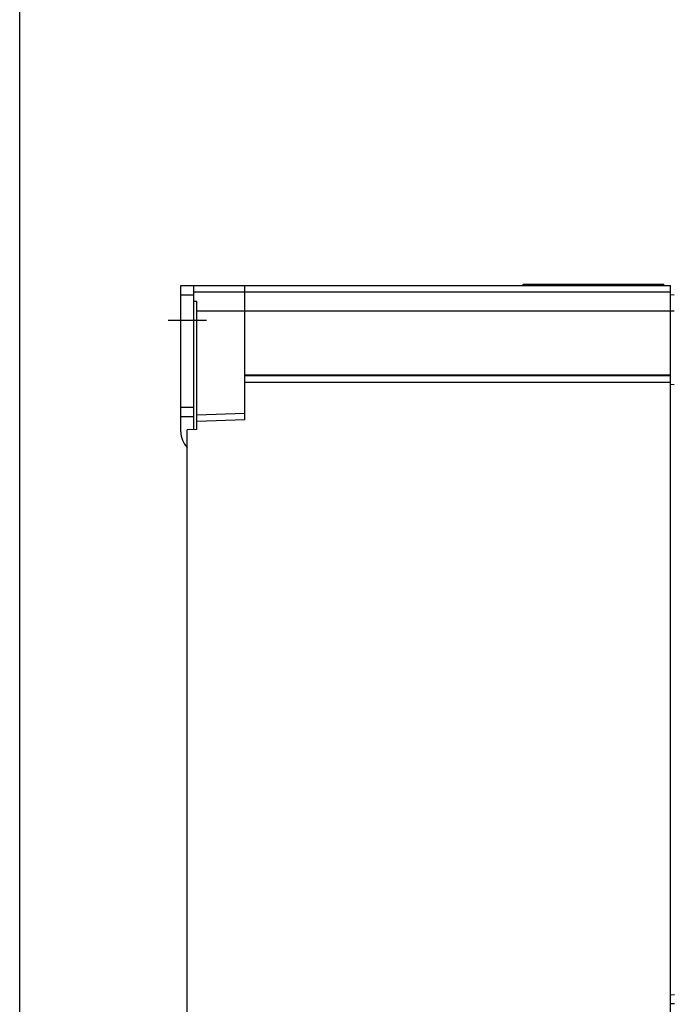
# Model space of a CAD drawing. Header units: millimetres. Extents: x 0 to 1200, y 0 to 1000.
# Tile 12 of 31: x 0 to 102, y 522 to 676. Entities that reach past the tile are written whole.
import ezdxf

# ---------------------------------------------------------------- set-up
doc = ezdxf.new("R2010")
doc.units = ezdxf.units.MM
doc.header["$LTSCALE"] = 66
doc.linetypes.add('CENTER', pattern=[0.6, 0.375, -0.075, 0.075, -0.075])
doc.layers.get('0').update_dxf_attribs({"linetype": 'CONTINUOUS'})
doc.layers.add('002_AXIS', color=7, linetype='CONTINUOUS')
doc.layers.add('00_COMPONENTS', color=7, linetype='CONTINUOUS')

msp = doc.modelspace()

# ---------------------------------------------------------------- linework, layer by layer
at = {"color": 7, "linetype": 'CONTINUOUS'}
msp.add_line((0, 0), (0, 1000), dxfattribs=at)
at = {"layer": '002_AXIS', "color": 7, "linetype": 'CENTER'}
msp.add_line((29.19, 629.21), (23.19, 629.21), dxfattribs=at)
at = {"layer": '00_COMPONENTS', "color": 7, "linetype": 'CONTINUOUS'}
for p, q in [((25.19, 611.84), (25.19, 634.71)), ((25.19, 634.71), (101.69, 634.71)), ((35.19, 613.71), (35.19, 634.71)), ((78.69, 634.71), (78.69, 634.91)), ((78.69, 634.91), (100.69, 634.91)), ((100.69, 634.71), (100.69, 634.91)), ((101.69, 374.21), (101.69, 634.71)), ((27.69, 632.2), (27.19, 632.21)), ((27.69, 612.21), (27.69, 632.2)), ((102.29, 633.2), (101.69, 633.21)), ((101.69, 620.71), (35.19, 620.71)), ((102.29, 619.2), (101.69, 619.21)), ((25.19, 614.21), (27.19, 614.21)), ((35.19, 614.71), (27.69, 614.45)), ((27.69, 612.21), (26.19, 612.14)), ((26.19, 391.29), (26.19, 612.14)), ((101.69, 523.91), (102.33, 523.93)), ((101.69, 522.56), (102.33, 522.56))]:
    msp.add_line(p, q, dxfattribs=at)
at = {"layer": '00_COMPONENTS', "color": 3, "linetype": 'CONTINUOUS'}
msp.add_line((27.19, 612.19), (27.19, 634.71), dxfattribs=at)
at = {"layer": '00_COMPONENTS', "color": 9, "linetype": 'CONTINUOUS'}
for p, q in [((27.19, 633.71), (101.69, 633.71)), ((25.19, 633.21), (27.19, 633.21)), ((27.69, 630.71), (102.29, 630.71)), ((35.19, 620.61), (101.69, 620.61)), ((35.19, 619.61), (101.69, 619.61)), ((25.19, 615.71), (27.19, 615.71)), ((35.19, 613.71), (27.69, 613.45))]:
    msp.add_line(p, q, dxfattribs=at)
at = {"layer": '00_COMPONENTS', "color": 7, "linetype": 'CONTINUOUS'}
msp.add_arc((28.69, 611.84), 3.5, 180, 224.3083, dxfattribs=at)

doc.saveas('drawing.dxf')
